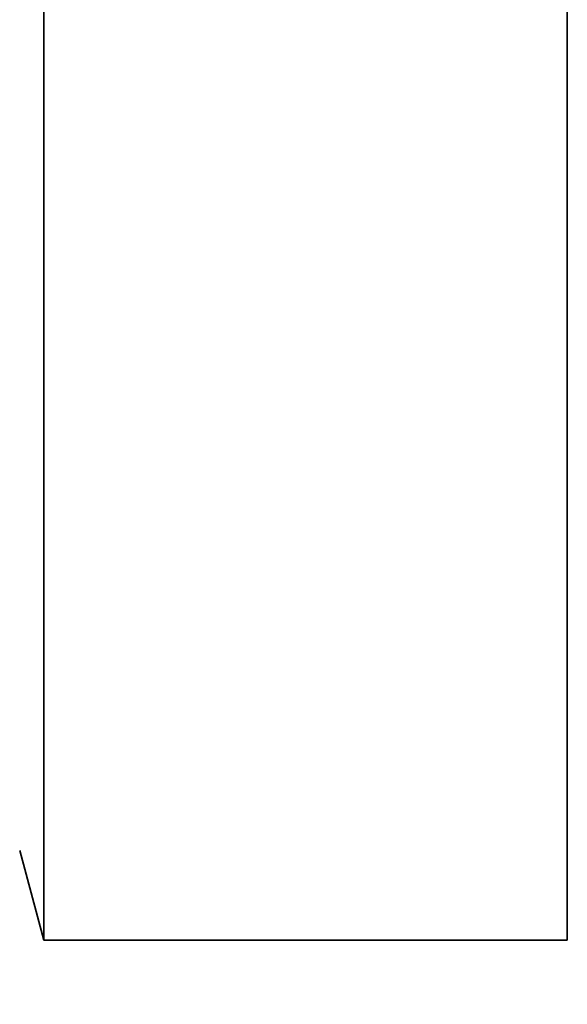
# Model space of a CAD drawing. Header units: millimetres. Extents: x 0 to 5040, y 0 to 3564.
# Tile 31 of 43: x 2762.51 to 2766.01, y 1936.35 to 1942.64. Entities that reach past the tile are written whole.
import ezdxf

# ---------------------------------------------------------------- set-up
doc = ezdxf.new("R2010")
doc.units = ezdxf.units.MM
doc.header["$LTSCALE"] = 12
doc.layers.add('Quote(ISO)', color=7, linetype='Continuous', lineweight=25, true_color=0x80ff00)
doc.layers.add('Spigoli visibili(ISO)', color=7, linetype='Continuous', lineweight=35)
doc.styles.add('Corrente-BSI', font='arial.ttf')
doc.dimstyles.new('DEFAULT-ISO', dxfattribs={"dimscale": 12, "dimtxt": 3.5, "dimasz": 2.5, "dimexe": 1, "dimexo": 1, "dimgap": 0.762, "dimtad": 1, "dimtoh": 1, "dimrnd": 1e-08, "dimtxsty": 'Corrente-BSI', "dimcen": 0.09, "dimdle": 10, "dimclrd": 7, "dimclre": 7, "dimclrt": 7, "dimazin": 2, "dimtfac": 0.571429, "dimtmove": 0, "dimatfit": 3, "dimfxl": 1, "dimtolj": 1, "dimlwd": 5, "dimlwe": 5, "dimarcsym": 0})

# ---------------------------------------------------------------- blocks, each defined once
blk = doc.blocks.new('*D16')
at = {"layer": 'Defpoints', "color": 0, "linetype": 'Continuous', "transparency": 16777216}
for p in [(2510.8587, 2955.8312), (3028.273, 2955.8312), (2674.5368, 1734.8312)]:
    blk.add_point(p, dxfattribs=at)
at = {"layer": 'Quote(ISO)', "color": 7, "linetype": 'Continuous', "lineweight": 5, "transparency": 16777216}
for p, q in [((3016.273, 2955.8312), (2498.8587, 2955.8312)), ((2510.8587, 1764.8312), (2510.8587, 2925.8312)), ((2662.5368, 1734.8312), (2498.8587, 1734.8312))]:
    blk.add_line(p, q, dxfattribs=at)
at = {"layer": 'Quote(ISO)', "color": 7, "linetype": 'Continuous', "transparency": 16777216}
for points in [[(2505.8587, 2925.8312), (2515.8587, 2925.8312), (2510.8587, 2955.8312)], [(2505.8587, 1764.8312), (2515.8587, 1764.8312), (2510.8587, 1734.8312)]]:
    blk.add_solid(points, dxfattribs=at)
at = {"layer": 'Quote(ISO)', "color": 7, "linetype": 'Continuous', "lineweight": 9, "transparency": 16777216, "insert": (2459.5429, 2288.6483), "char_height": 42, "attachment_point": 1, "rotation": 90, "style": 'Corrente-BSI'}
blk.add_mtext('\\A1;1221', dxfattribs=at)

msp = doc.modelspace()

# ---------------------------------------------------------------- linework, layer by layer
at = {"layer": 'Spigoli visibili(ISO)'}
for p, q in [((2762.6628, 1959.9062), (2762.6628, 1936.7562)), ((2766.0087, 1959.9062), (2766.0087, 1936.7562)), ((2762.5087, 1937.3312), (2762.6628, 1936.7562)), ((2762.6628, 1936.7562), (2766.0087, 1936.7562))]:
    msp.add_line(p, q, dxfattribs=at)

# ---------------------------------------------------------------- dimensions: what is measured, and where the dimension line sits
at = {"layer": 'Quote(ISO)', "color": 7, "linetype": 'Continuous', "lineweight": 9}
dim = msp.add_linear_dim(base=(2510.8587, 2955.8312), p1=(2674.5368, 1734.8312), p2=(3028.273, 2955.8312), angle=270, dimstyle='DEFAULT-ISO', override={"dimtoh": 0, "dimtofl": 0, "dimatfit": 1}, dxfattribs=at)
dim.commit()
dim.dimension.update_dxf_attribs({"geometry": '*D16', "text_midpoint": (2510.8587, 2345.3312), "dimtype": 160})

doc.saveas('drawing.dxf')
